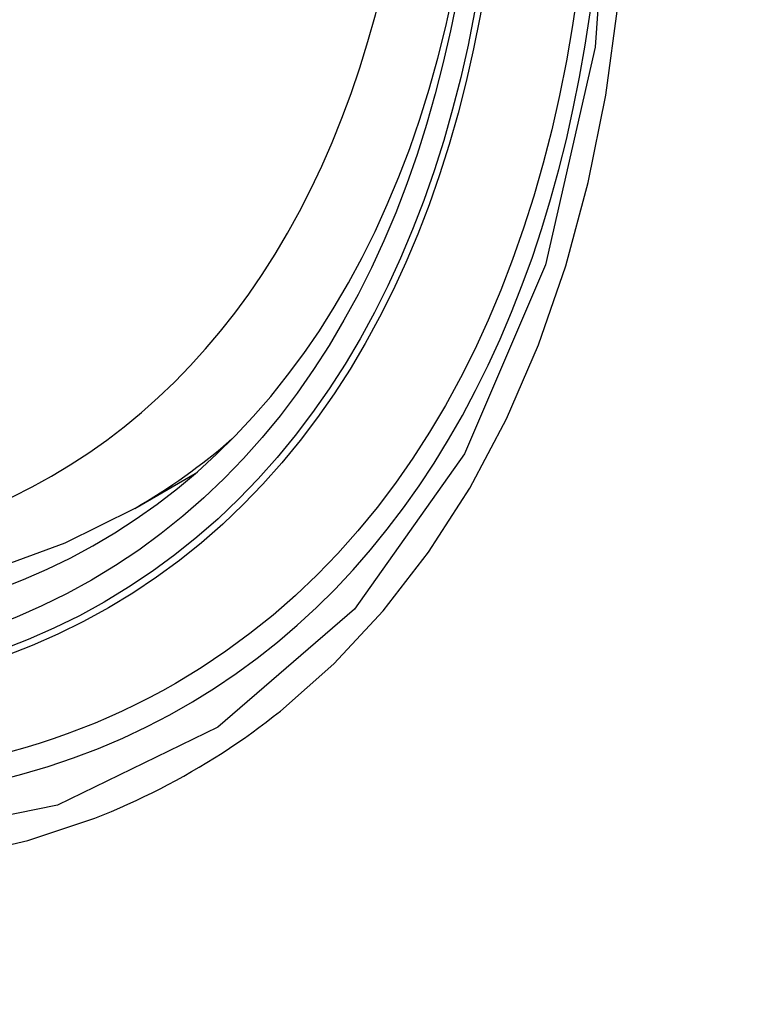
# Model space of a CAD drawing. Header units: inches. Extents: x 17 to 386, y 34 to 183.
# Tile 106 of 139: x 328.215 to 328.338, y 164.427 to 164.595. Entities that reach past the tile are written whole.
import ezdxf

# ---------------------------------------------------------------- set-up
doc = ezdxf.new("R2010")
doc.units = ezdxf.units.IN
doc.header["$MEASUREMENT"] = 0
doc.layers.add('Visible Edges(ANSI)', color=7, linetype='Continuous', lineweight=25)
doc.layers.add('Visible Tangent Edges(ANSI)', color=7, linetype='Continuous', lineweight=25)

msp = doc.modelspace()

# ---------------------------------------------------------------- linework, layer by layer
at = {"layer": 'Visible Edges(ANSI)'}
msp.add_line((328.23431, 164.51146), (328.24458, 164.51739), dxfattribs=at)
at = {"layer": 'Visible Edges(ANSI)', "flags": 128}
msp.add_lwpolyline([(328.23431, 164.51146), (328.22243, 164.50552), (328.20987, 164.50098), (328.19671, 164.49785), (328.18304, 164.49613), (328.16894, 164.49583), (328.15451, 164.49693), (328.1398, 164.49938), (328.12488, 164.50316), (328.10982, 164.50825), (328.09467, 164.51459), (328.07949, 164.52216), (328.06434, 164.5309), (328.04929, 164.54078), (328.03438, 164.55175), (328.01969, 164.56375), (328.00528, 164.57674), (327.9912, 164.59065), (327.97751, 164.60541)], dxfattribs=at)
at = {"layer": 'Visible Edges(ANSI)'}
msp.add_ellipse((328.0705, 164.7783), major_axis=(0.15748, -0.27276), ratio=0.57735, start_param=2.363977, end_param=7.060801, dxfattribs=at)
msp.add_ellipse((328.06702, 164.77629), major_axis=(0.15994, -0.27703), ratio=0.57735, dxfattribs=at)
at = {"layer": 'Visible Tangent Edges(ANSI)', "flags": 128}
for points in [[(328.31546, 164.63109), (328.31254, 164.58989), (328.30413, 164.55284), (328.29037, 164.52072), (328.27163, 164.49431), (328.24839, 164.47424), (328.22116, 164.46099), (328.19045, 164.45475), (328.15687, 164.45565), (328.12128, 164.46369), (328.08442, 164.47868), (328.04712, 164.50032), (328.01033, 164.52803), (327.97469, 164.56134), (327.94112, 164.59942)], [(328.25904, 164.47701), (328.26812, 164.48502), (328.27653, 164.49403), (328.28425, 164.504), (328.29124, 164.51489), (328.29747, 164.52666), (328.30292, 164.53927), (328.30756, 164.55269), (328.31137, 164.56686), (328.31435, 164.58171), (328.31648, 164.59723)], [(327.93978, 164.59601), (327.95269, 164.58054), (327.966, 164.56572), (327.97966, 164.55159), (327.99361, 164.53821), (328.00779, 164.52566), (328.02215, 164.51397), (328.03665, 164.50316), (328.05125, 164.49326), (328.06591, 164.4843), (328.0806, 164.47631), (328.09523, 164.46936), (328.10973, 164.46344), (328.12407, 164.45859), (328.1382, 164.4548), (328.15208, 164.45209), (328.16568, 164.45048), (328.17893, 164.44996), (328.1918, 164.45054), (328.2042, 164.45222), (328.21612, 164.45498), (328.22752, 164.4588)], [(328.22752, 164.4588), (328.22893, 164.45937), (328.23034, 164.45995), (328.23174, 164.46055), (328.23313, 164.46116), (328.23452, 164.4618), (328.23589, 164.46245), (328.23725, 164.46311), (328.23861, 164.4638), (328.23996, 164.4645), (328.2413, 164.46521), (328.24263, 164.46595), (328.24395, 164.4667), (328.24526, 164.46747), (328.24656, 164.46825), (328.24785, 164.46905), (328.24913, 164.46987), (328.25041, 164.4707), (328.25167, 164.47155), (328.25292, 164.47242), (328.25417, 164.47331), (328.2554, 164.47421), (328.25663, 164.47512), (328.25784, 164.47606), (328.25904, 164.47701)]]:
    msp.add_lwpolyline(points, dxfattribs=at)
at = {"layer": 'Visible Tangent Edges(ANSI)'}
for centre, major_axis, start_param, end_param in [((328.06951, 164.77773), (-0.17318, 0.29996), 5.05527, 10.652693), ((328.06946, 164.7777), (0.15059, -0.26083), 4.097754, 6.89782), ((328.07781, 164.78252), (0.1565, -0.27106), 0, 0.111997)]:
    msp.add_ellipse(centre, major_axis=major_axis, ratio=0.57735, start_param=start_param, end_param=end_param, dxfattribs=at)
for centre, major_axis in [((328.0701, 164.77807), (-0.17111, 0.29637)), ((328.06713, 164.77635), (0.1627, -0.2818)), ((328.06702, 164.77629), (-0.1621, 0.28076))]:
    msp.add_ellipse(centre, major_axis=major_axis, ratio=0.57735, dxfattribs=at)

doc.saveas('drawing.dxf')
